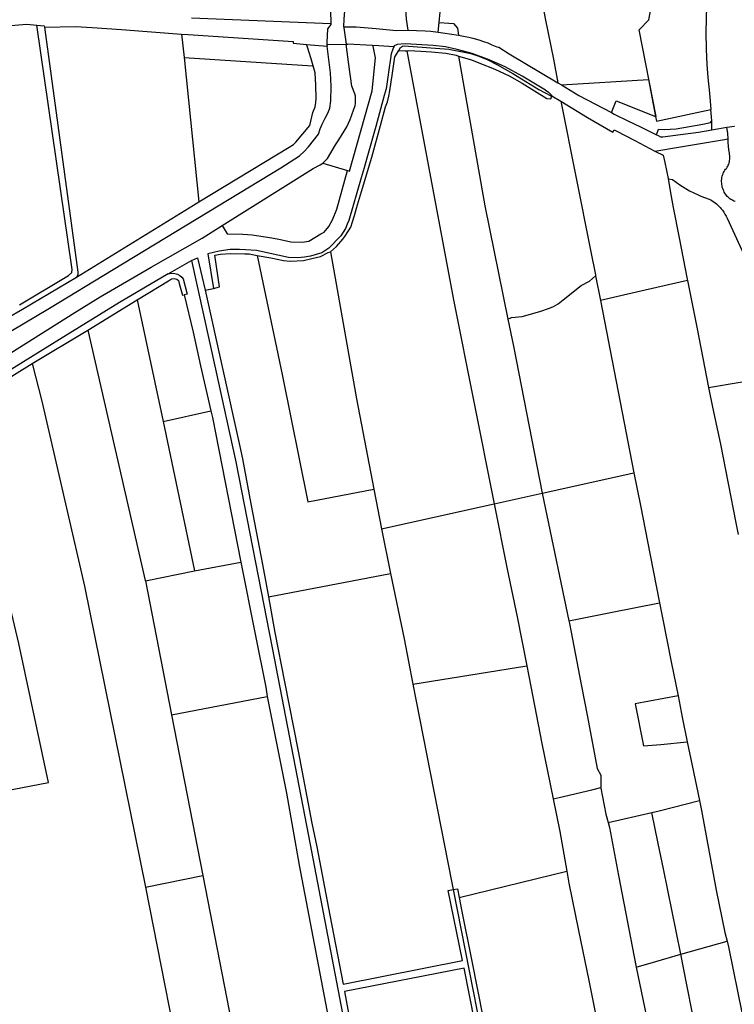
# Model space of a CAD drawing. Header units: inches. Extents: x 210911 to 224988, y 571697 to 586201.
# Tile 67 of 256: x 217025 to 217636, y 577610 to 578452. Entities that reach past the tile are written whole.
import ezdxf

# ---------------------------------------------------------------- set-up
doc = ezdxf.new("R2010")
doc.units = ezdxf.units.IN
doc.header["$MEASUREMENT"] = 0

msp = doc.modelspace()

# ---------------------------------------------------------------- linework, layer by layer
for points in [[(217283.226, 578621.45), (217283.94, 578606.77), (217286.692, 578565.248), (217289.289, 578511.731), (217289.874, 578494.167), (217290.936, 578448.73)], [(217619.769, 578555.747), (217618.907, 578541.897), (217615.164, 578512.679), (217614.867, 578502.294), (217613.428, 578485.535), (217612.185, 578463.619), (217611.591, 578441.564), (217612.014, 578426.898), (217612.573, 578413.695), (217613.454, 578402.643), (217614.795, 578389.134), (217616.106, 578375.2)], [(217455.169, 578545.105), (217461.914, 578516.208), (217467.729, 578488.624), (217470.457, 578473.334), (217474.369, 578453.236), (217481.474, 578418.302), (217485.058, 578398.077)], [(217568.774, 578369.398), (217569.332, 578369.178), (217554.738, 578443.356), (217562.807, 578452.029), (217565.661, 578467.03), (217563.11, 578480.828), (217549.779, 578496.709), (217547.127, 578502.763), (217544.72, 578510.821), (217542.171, 578520.777), (217536.801, 578519.301), (217530.585, 578517.076), (217526.679, 578515.341), (217522.686, 578513.019), (217519.836, 578511.544), (217514.172, 578508.713), (217508.408, 578507.427), (217506.768, 578507.373)], [(217383.588, 578449.563), (217383.962, 578452.952), (217384.64, 578461.298), (217385.013, 578466.422), (217385.082, 578476.6), (217384.678, 578484.358), (217384.682, 578487.484), (217385.11, 578490.481), (217385.604, 578492.527), (217386.152, 578494.923), (217386.666, 578496.443), (217387.454, 578497.862), (217388.704, 578500.376), (217398.206, 578513.014)], [(217301.936, 578446.072), (217302.5, 578452.945), (217303.445, 578465.941), (217304.191, 578481.64), (217305.109, 578491.711), (217307.685, 578505.226), (217307.655, 578508.574)], [(217351.25, 578508.853), (217352.392, 578496.691), (217354.083, 578473.891), (217355.512, 578452.655), (217356.901, 578443.019)], [(217171.841, 578453.835), (217290.936, 578448.73)], [(216985.274, 578445.878), (216985.749, 578445.854), (217007.495, 578445.764), (217013.691, 578446.864), (217030.865, 578448.197), (217039.5, 578447.421)], [(217024.695, 578208.26), (217066.546, 578233.383), (217069.554, 578235.694), (217069.571, 578238.381), (217039.5, 578447.421)], [(217039.5, 578447.421), (217045.891, 578446.847), (217046.047, 578445.7)], [(217046.047, 578445.7), (217072.436, 578446.166), (217086.696, 578445.513), (217111.921, 578443.735), (217163.333, 578439.835)], [(217046.047, 578445.7), (217074.67, 578235.996), (217074.458, 578233.817), (217073.318, 578231.742)], [(217290.936, 578448.73), (217290.898, 578447.863), (217288.065, 578444.248), (217287.392, 578432.62), (217287.609, 578430.833)], [(217301.936, 578446.072), (217312.618, 578445.896), (217329.719, 578444.548), (217346.845, 578442.79), (217356.901, 578443.019)], [(217301.936, 578446.072), (217302.061, 578445.21), (217304.087, 578431.258)], [(217382.696, 578441.468), (217383.588, 578449.563)], [(217383.588, 578449.563), (217391.784, 578449.001), (217395.911, 578448.795), (217399.158, 578444.82), (217400.049, 578438.906)], [(217163.333, 578439.835), (217169.061, 578439.401), (217258.856, 578433.547)], [(217163.333, 578439.835), (217165.397, 578419.818)], [(217356.901, 578443.019), (217371.673, 578442.637), (217376.449, 578442.18), (217382.696, 578441.468)], [(217382.696, 578441.468), (217386.854, 578440.994), (217394.349, 578439.799), (217398.246, 578439.162), (217400.049, 578438.906)], [(217400.049, 578438.906), (217401.644, 578438.679), (217405.914, 578437.738), (217409.011, 578437.184), (217412.356, 578436.327), (217417.421, 578434.803), (217421.411, 578433.366), (217425.102, 578432.205), (217428.792, 578430.695), (217433.055, 578429.004), (217434.577, 578428.639), (217443.507, 578422.953), (217485.058, 578398.077)], [(217104.871, 578238.393), (217248.121, 578325.354), (217264.112, 578335.673), (217268.205, 578339.251), (217271.96, 578343.34), (217280.394, 578354.265), (217281.832, 578358.654), (217283.573, 578362.826), (217286.219, 578367.98), (217288.339, 578372.002), (217289.984, 578376.295), (217290.84, 578382.555), (217291.175, 578395.341), (217290.546, 578406.648), (217287.786, 578429.373)], [(217344.797, 578428.858), (217343.912, 578426.817), (217342.492, 578422.779), (217341.686, 578416.806), (217340.983, 578411.27), (217339.411, 578400.828), (217338.222, 578392.979), (217336.691, 578387.29), (217329.322, 578360.771), (217322.246, 578335.704), (217320.244, 578328.612), (217319.366, 578325.498), (217316.887, 578316.719), (217306.217, 578280.206), (217305.028, 578277.053), (217303.517, 578273.406), (217299.518, 578267.085), (217289.351, 578256.745), (217283.189, 578252.562), (217273.677, 578249.888), (217268.529, 578248.857), (217262.859, 578248.493), (217254.871, 578248.658), (217227.237, 578254.732), (217218.036, 578255.172), (217212.96, 578255.432), (217204.838, 578255.46), (217195.463, 578254.117), (217185.852, 578251.827), (217190.469, 578222.253)], [(217258.856, 578433.547), (217258.838, 578431.967), (217270.052, 578430.962)], [(217270.052, 578430.962), (217287.786, 578429.373)], [(217275.797, 578412.685), (217274.197, 578418.622), (217271.003, 578428.667), (217270.052, 578430.962)], [(217284.188, 578329.394), (217288.034, 578333.358), (217295.054, 578345.067), (217297.751, 578349.251), (217304.673, 578360.572), (217307.492, 578366.84), (217311.774, 578378.658), (217312.085, 578380.277), (217311.949, 578386.797), (217311.552, 578388.643), (217308.811, 578395.149), (217306.278, 578413.765), (217304.087, 578431.258)], [(217287.609, 578430.833), (217304.087, 578431.258)], [(217287.609, 578430.833), (217287.786, 578429.373)], [(217304.087, 578431.258), (217305.32, 578431.29)], [(217305.257, 578323.129), (217307.056, 578322.641), (217326.36, 578391.25), (217329.181, 578419.339), (217327.074, 578429.462), (217326.546, 578429.995)], [(217326.546, 578429.995), (217305.32, 578431.29)], [(217344.797, 578428.858), (217332.034, 578429.66), (217326.546, 578429.995)], [(217347.054, 578430.701), (217347.021, 578430.678), (217345.212, 578429.815), (217344.797, 578428.858)], [(217474.61, 578391.797), (217466.02, 578396.919), (217454.54, 578403.931), (217439.962, 578411.783), (217426.293, 578417.841), (217411.936, 578423.042), (217399.021, 578426.59), (217389.015, 578428.984), (217378.387, 578430.131), (217354.56, 578431.503), (217347.65, 578430.988), (217347.054, 578430.701)], [(217349.146, 578425.868), (217350.54, 578428.253), (217352.371, 578429.515), (217353.806, 578429.67), (217391.91, 578426.754), (217405.003, 578424.274), (217410.835, 578423.058), (217416.75, 578421.229), (217424.609, 578418.063), (217433.598, 578413.351), (217446.741, 578406.21), (217468.89, 578392.487), (217479.702, 578386.547), (217479.877, 578386.994), (217479.991, 578386.927)], [(217165.397, 578419.818), (217275.345, 578412.68), (217275.797, 578412.685)], [(217165.397, 578419.818), (217178.147, 578296.193)], [(217290.759, 578253.386), (217295.806, 578258.02), (217301.321, 578264.278), (217302.971, 578266.707), (217308.107, 578274.64), (217309.415, 578279.03), (217311.055, 578284.532), (217312.949, 578290.888), (217317.192, 578305.114), (217325.893, 578334.478), (217333.37, 578361.639), (217337.76, 578377.588), (217339.337, 578381.751), (217340.588, 578386.76), (217341.297, 578391.172), (217342.445, 578399.076), (217343.478, 578404.348), (217345.797, 578420.241), (217349.146, 578425.868)], [(217349.146, 578425.868), (217354.531, 578425.605), (217355.925, 578425.572)], [(217355.925, 578425.572), (217357.539, 578425.639), (217367.888, 578425.221), (217376.997, 578424.639), (217389.205, 578423.407), (217398.059, 578421.66), (217400.134, 578420.964)], [(217355.925, 578425.572), (217395.759, 578212.419), (217430.601, 578037.928)], [(217400.134, 578420.964), (217400.233, 578420.934), (217411.14, 578417.726), (217420.35, 578414.198), (217429.185, 578410.58), (217435.016, 578408), (217443.534, 578403.937), (217454.701, 578397.661), (217475.72, 578384.656), (217479.211, 578384.518), (217479.973, 578386.87)], [(217400.134, 578420.964), (217422.648, 578292.751), (217442.398, 578195.956)], [(217178.147, 578296.193), (217255.365, 578342.988), (217258.932, 578345.436), (217261.126, 578347.245), (217273.02, 578361.57), (217275.666, 578372.757), (217277.653, 578377.516), (217278.177, 578381.177), (217278.394, 578384.982), (217278.065, 578396.074), (217277.451, 578406.547), (217275.797, 578412.685)], [(217485.058, 578398.077), (217488.131, 578396.238)], [(217488.131, 578396.238), (217562.664, 578400.942)], [(217488.131, 578396.238), (217502.991, 578387.341), (217530.991, 578372.589)], [(217562.664, 578400.942), (217568.774, 578369.398)], [(217474.61, 578391.797), (217476.758, 578390.425)], [(217479.991, 578386.927), (217480.093, 578387.24), (217476.758, 578390.425)], [(217479.973, 578386.87), (217479.991, 578386.927)], [(217479.973, 578386.87), (217487.745, 578382.314)], [(217487.745, 578382.314), (217513.407, 578253.43)], [(217487.745, 578382.314), (217510.617, 578368.503), (217521.368, 578362.127), (217532.075, 578355.778), (217533.42, 578357.907)], [(217530.991, 578372.589), (217534.958, 578382.738), (217568.774, 578369.398)], [(217530.991, 578372.589), (217533.304, 578371.37), (217544.881, 578365.674)], [(217568.774, 578369.398), (217569.559, 578365.344), (217616.106, 578375.2)], [(217616.81, 578365.646), (217616.65, 578369.061), (217616.397, 578372.11), (217616.106, 578375.2)], [(217544.881, 578365.674), (217555.868, 578360.421), (217565.486, 578355.517), (217569.509, 578353.64)], [(217569.509, 578353.64), (217571.326, 578358.415), (217575.995, 578358.072), (217586.334, 578358.821), (217609.223, 578362.706), (217615.727, 578364.071), (217616.81, 578365.646)], [(217616.734, 578357.753), (217616.81, 578365.646)], [(217616.734, 578357.753), (217629.547, 578360.03)], [(217629.547, 578360.03), (217629.954, 578360.102)], [(217630.66, 578350.075), (217630.404, 578354.871), (217629.547, 578360.03)], [(217629.954, 578360.102), (217635.915, 578360.982)], [(217635.915, 578360.982), (217636.179, 578361.024)], [(217533.42, 578357.907), (217535.012, 578357.023)], [(217535.012, 578357.023), (217550.828, 578348.824), (217568.15, 578339.756)], [(217569.509, 578353.64), (217570.837, 578353.021), (217572.931, 578351.989), (217574.84, 578351.971), (217589.898, 578353.767), (217605.298, 578355.968), (217616.734, 578357.753)], [(217568.15, 578339.756), (217588.455, 578342.987), (217626.03, 578349.29), (217630.66, 578350.075)], [(217631.868, 578337.8), (217631.471, 578340.859), (217631.138, 578343.925), (217630.867, 578346.998), (217630.66, 578350.075)], [(217568.15, 578339.756), (217568.742, 578339.446), (217575.157, 578336.095)], [(217575.157, 578336.095), (217576.538, 578329.825)], [(217627.876, 578323.337), (217628.592, 578324.11), (217629.252, 578324.932), (217629.852, 578325.799), (217630.39, 578326.705), (217630.863, 578327.647), (217631.268, 578328.621), (217631.603, 578329.62), (217631.867, 578330.64), (217632.059, 578331.677), (217632.177, 578332.724), (217632.22, 578333.777), (217632.19, 578334.831)], [(217632.19, 578334.831), (217631.868, 578337.8)], [(217197.941, 578275.946), (217275.729, 578324.708), (217281.956, 578327.92), (217284.188, 578329.394)], [(217284.188, 578329.394), (217305.257, 578323.129)], [(217576.538, 578329.825), (217579.553, 578316.145), (217579.585, 578315.96)], [(217197.941, 578275.946), (217202.173, 578268.842), (217215.701, 578268.655), (217223.666, 578267.951), (217240.412, 578265.579), (217247.97, 578264.162), (217256.6, 578261.934), (217266.299, 578261.894), (217272.169, 578262.715), (217282.319, 578268.883), (217285.227, 578270.464), (217289.202, 578275.301), (217292.41, 578280.953), (217296.175, 578289.963), (217305.257, 578323.129)], [(217629.434, 578301.702), (217628.731, 578302.626), (217628.085, 578303.591), (217627.5, 578304.593), (217626.977, 578305.63), (217626.519, 578306.697), (217626.127, 578307.789), (217625.803, 578308.904), (217625.548, 578310.036), (217625.362, 578311.182), (217625.247, 578312.338), (217625.204, 578313.498), (217625.231, 578314.658), (217625.329, 578315.815), (217625.498, 578316.964), (217625.737, 578318.1), (217626.045, 578319.219)], [(217626.045, 578319.219), (217626.41, 578320.288), (217626.837, 578321.333), (217627.327, 578322.35), (217627.876, 578323.337)], [(217579.585, 578315.96), (217582.174, 578300.929), (217583.785, 578291.33), (217588.857, 578265.569), (217595.851, 578230.152), (217596.114, 578228.836)], [(217579.585, 578315.96), (217583.311, 578315.419), (217589.531, 578310.751), (217597.699, 578305.808), (217604.999, 578302.175), (217607.482, 578301.116), (217614.651, 578298.555)], [(217633.868, 578297.851), (217633.039, 578298.381), (217632.242, 578298.958), (217631.481, 578299.581), (217630.758, 578300.247), (217630.074, 578300.955), (217629.434, 578301.702)], [(217073.318, 578231.742), (217173.629, 578293.551), (217178.147, 578296.193)], [(217614.651, 578298.555), (217615.948, 578297.848), (217617.211, 578297.085), (217618.44, 578296.265), (217619.631, 578295.392), (217620.782, 578294.467), (217621.89, 578293.491), (217622.954, 578292.468), (217623.971, 578291.397), (217624.94, 578290.283), (217625.858, 578289.126)], [(217636.725, 578296.486), (217635.744, 578296.88), (217634.791, 578297.336), (217633.868, 578297.851)], [(217625.858, 578289.126), (217626.975, 578287.455), (217628.042, 578285.751), (217629.058, 578284.017), (217630.023, 578282.253)], [(217011.715, 578163.754), (217048.768, 578187.037), (217072.093, 578201.572), (217093.537, 578214.896), (217137.25, 578240.245), (217180.999, 578265.185), (217197.941, 578275.946)], [(217630.023, 578282.253), (217641.171, 578257.995), (217656.77, 578223.988), (217664.24, 578209.763), (217678.483, 578183.459), (217695.206, 578151.091)], [(217190.469, 578222.253), (217195.772, 578223.455), (217191.679, 578250.607), (217196.517, 578251.375), (217204.969, 578252.108), (217217.268, 578251.845), (217221.051, 578251.678), (217227.85, 578250.485)], [(217227.85, 578250.485), (217239.774, 578248.305), (217250.413, 578246.015), (217256.447, 578245.599), (217267.575, 578246.211), (217274.583, 578247.761), (217282.112, 578249.411), (217288.757, 578252.89), (217290.759, 578253.386)], [(217227.85, 578250.485), (217249.278, 578148.464), (217271.401, 578039.609), (217327.771, 578050.466)], [(217290.759, 578253.386), (217312.998, 578127.61), (217327.771, 578050.466)], [(217513.407, 578253.43), (217517.225, 578233.799), (217517.41, 578232.847)], [(217151.897, 578234.701), (217171.72, 578246.105)], [(217171.72, 578246.105), (217177.005, 578248.319), (217183.512, 578220.742)], [(217171.72, 578246.105), (217192.362, 578153.219), (217209.833, 578073.726), (217240.642, 577914.729), (217271.961, 577753.911), (217313.588, 577536.336), (217316.059, 577536.793)], [(217151.897, 578234.701), (217110.173, 578210.26), (217058.949, 578178.486), (216994.657, 578138.857), (216926.001, 578096.988), (216915.504, 578088.573), (216906.502, 578079.194), (216900.956, 578073.752), (216902.002, 578069.769)], [(216995.82, 578173.154), (217050.325, 578205.281), (217104.871, 578238.393)], [(217151.897, 578234.701), (217154.864, 578235.277), (217157.623, 578235.103), (217159.829, 578234.533), (217161.926, 578233.162), (217163.521, 578231.746), (217164.564, 578230.334), (217168.111, 578217.392), (217165.495, 578216.723)], [(217442.398, 578195.956), (217445.349, 578197.303), (217454.622, 578198.161), (217469.632, 578202.489), (217477.85, 578205.368), (217481.423, 578206.824), (217485.333, 578209.136), (217489.787, 578212.447), (217505.018, 578224.809), (217512.136, 578228.335), (217517.41, 578232.847)], [(217517.41, 578232.847), (217521.484, 578211.899)], [(216806.906, 577993.441), (216811.249, 578011.807), (216813.801, 578019.567), (216815.888, 578025.665), (216822.389, 578037.984), (216830.377, 578050.603), (216842.743, 578066.725), (216848.914, 578074.465), (216856.793, 578083.73), (216863.517, 578090.53), (216875.955, 578103.008), (216891.737, 578119.068), (216903.12, 578129.077), (216908.531, 578133.541), (216914.898, 578138.062), (216927.388, 578144.771), (216945.636, 578155.581), (216987.745, 578180.968), (217001.352, 578189.567), (217027.109, 578204.508), (217073.318, 578231.742)], [(217125.247, 578212.41), (217152.08, 578228.799), (217154.795, 578230.539), (217156.995, 578230.669), (217159.173, 578230.137), (217160.612, 578228.866), (217161.293, 578226.4), (217163.965, 578216.332), (217165.495, 578216.723)], [(217596.114, 578228.836), (217559.851, 578220.601), (217521.484, 578211.899)], [(217596.114, 578228.836), (217604.336, 578187.645), (217612.26, 578146.271), (217613.968, 578137.487)], [(217165.495, 578216.723), (217173.085, 578184.792), (217179.546, 578156.107), (217188.4, 578117.416)], [(217183.512, 578220.742), (217190.469, 578222.253)], [(217183.512, 578220.742), (217213.245, 578086.948), (217215.457, 578076.524), (217222.473, 578037.869), (217231.279, 577991.931), (217234.972, 577972.218), (217237.763, 577958.406)], [(217083.006, 578186.61), (217125.247, 578212.41)], [(217125.247, 578212.41), (217147.472, 578108.2)], [(217521.484, 578211.899), (217550.178, 578064.359)], [(217442.398, 578195.956), (217447.121, 578172.81), (217471.699, 578047.012)], [(217035.603, 578158.031), (217083.006, 578186.61)], [(217083.006, 578186.61), (217132.275, 577972.199), (217132.31, 577972.019)], [(216975.427, 578121.16), (216979.285, 578123.261), (217035.603, 578158.031)], [(217035.603, 578158.031), (217043.901, 578125.757), (217080.173, 577967.402), (217132.454, 577709.81)], [(217613.968, 578137.487), (217695.206, 578151.091)], [(217613.968, 578137.487), (217617.288, 578120.632), (217624.255, 578088.889)], [(216973.59, 577784.885), (217049.422, 577799.385), (217024.017, 577918.28), (216998.195, 578027.182), (216975.427, 578121.16)], [(217147.472, 578108.2), (217188.4, 578117.416)], [(217188.4, 578117.416), (217189.62, 578111.724), (217214.117, 577988.02)], [(217147.472, 578108.2), (217174.32, 577980.626)], [(217624.255, 578088.889), (217637.3, 578021.628), (217639.375, 578011.663)], [(217471.699, 578047.012), (217550.178, 578064.359)], [(217550.178, 578064.359), (217555.679, 578036.533), (217564.227, 577994.073), (217572.179, 577953.197)], [(217327.771, 578050.466), (217334.25, 578016.631)], [(217430.601, 578037.928), (217471.699, 578047.012)], [(217471.699, 578047.012), (217494.499, 577937.913)], [(217334.25, 578016.631), (217430.601, 578037.928)], [(217430.601, 578037.928), (217441.825, 577981.944), (217450.465, 577941.198), (217458.637, 577899.382)], [(217334.25, 578016.631), (217342.121, 577978.403)], [(217132.31, 577972.019), (217174.32, 577980.626)], [(217174.32, 577980.626), (217214.117, 577988.02)], [(217214.117, 577988.02), (217226.302, 577926.462), (217235.27, 577880.998), (217236.592, 577873.1)], [(217132.31, 577972.019), (217154.659, 577857.345)], [(217237.763, 577958.406), (217342.121, 577978.403)], [(217342.121, 577978.403), (217353.67, 577922.312), (217361.22, 577883.757)], [(217237.763, 577958.406), (217243.121, 577927.95), (217251.356, 577885.727), (217262.96, 577826.363), (217274.671, 577764.637), (217278.99, 577744.354), (217290.214, 577686.048), (217301.427, 577626.866), (217403.614, 577647.166), (217391.245, 577706.989), (217395.659, 577707.904)], [(217494.499, 577937.913), (217530.285, 577944.914), (217572.179, 577953.197)], [(217572.179, 577953.197), (217574.669, 577940.397), (217582.44, 577901.253), (217587.945, 577873.633)], [(217494.499, 577937.913), (217494.987, 577935.577)], [(217494.987, 577935.577), (217505.082, 577883.206), (217510.399, 577855.681)], [(217361.22, 577883.757), (217458.637, 577899.382)], [(217458.637, 577899.382), (217462.09, 577881.714), (217471.414, 577832.777), (217481.124, 577785.489)], [(217361.22, 577883.757), (217394.231, 577715.186), (217395.659, 577707.904)], [(217154.659, 577857.345), (217236.592, 577873.1)], [(217236.592, 577873.1), (217253.074, 577790.466), (217263.851, 577728.861), (217289.754, 577592.833), (217295.498, 577563.546), (217298.809, 577547.326), (217301.54, 577537.349)], [(217587.945, 577873.633), (217551.396, 577866.698), (217558.299, 577830.742)], [(217587.945, 577873.633), (217591.578, 577855.41), (217595.855, 577834.226)], [(217154.659, 577857.345), (217181.47, 577719.779)], [(217510.399, 577855.681), (217518.824, 577811.35)], [(217558.299, 577830.742), (217573.119, 577831.975), (217595.855, 577834.226)], [(217595.855, 577834.226), (217599.908, 577814.152), (217606.228, 577784.009)], [(217518.824, 577811.35), (217522.031, 577805.805), (217521.996, 577795.079)], [(217481.124, 577785.489), (217486.236, 577786.689), (217514.229, 577793.257), (217521.996, 577795.079)], [(217521.996, 577795.079), (217521.995, 577794.659)], [(217521.995, 577794.659), (217526.212, 577772.47), (217528.272, 577765.123)], [(217481.124, 577785.489), (217486.831, 577757.694), (217492.782, 577723.729)], [(217565.64, 577773.728), (217571.872, 577775.163), (217606.228, 577784.009)], [(217606.228, 577784.009), (217607.989, 577775.608), (217620.578, 577707.29), (217628.007, 577671.017), (217629.834, 577663.741)], [(217528.272, 577765.123), (217565.64, 577773.728)], [(217590.205, 577652.495), (217575.522, 577725.684), (217570.889, 577747.214), (217565.64, 577773.728)], [(217528.272, 577765.123), (217529.413, 577761.054), (217537.091, 577719.931), (217541.473, 577696.297), (217550.301, 577650.454), (217552.106, 577641.634)], [(217132.454, 577709.81), (217181.47, 577719.779)], [(217181.47, 577719.779), (217220.315, 577520.469)], [(217400.691, 577700.996), (217492.782, 577723.729)], [(217492.782, 577723.729), (217494.602, 577713.343), (217502.683, 577672.975), (217511.491, 577629.989)], [(217132.454, 577709.81), (217169.197, 577522.9)], [(217395.659, 577707.904), (217399.201, 577708.638)], [(217395.659, 577707.904), (217432.883, 577518.051)], [(217399.201, 577708.638), (217400.691, 577700.996)], [(217400.691, 577700.996), (217403.001, 577689.154), (217411.424, 577646.736), (217420.855, 577599.013), (217443.35, 577485.43), (217446.468, 577470.658), (217450.216, 577450.194), (217453.223, 577434.786), (217465.365, 577379.204), (217472.318, 577348.839)], [(217590.205, 577652.495), (217629.834, 577663.741)], [(217629.834, 577663.741), (217631.053, 577658.888), (217642.864, 577601.296), (217643.699, 577597.006)], [(217552.106, 577641.634), (217568.853, 577646.435), (217590.205, 577652.495)], [(217618.803, 577507.946), (217603.171, 577587.318), (217592.507, 577641.024), (217590.205, 577652.495)], [(217483.519, 577307.392), (217465.697, 577344.479), (217445.837, 577430.364), (217436.349, 577481.792), (217404.874, 577640.658), (217302.621, 577620.606), (217309.213, 577585.416), (217319.137, 577537.473), (217316.059, 577536.793)], [(217552.106, 577641.634), (217560.838, 577598.959), (217572.548, 577542.577)], [(217511.491, 577629.989), (217520.928, 577582.981), (217533.299, 577522.339), (217537.945, 577497.377), (217549.98, 577437.27), (217553.08, 577422.888), (217558.657, 577395.742)]]:
    msp.add_lwpolyline(points)

doc.saveas('drawing.dxf')
